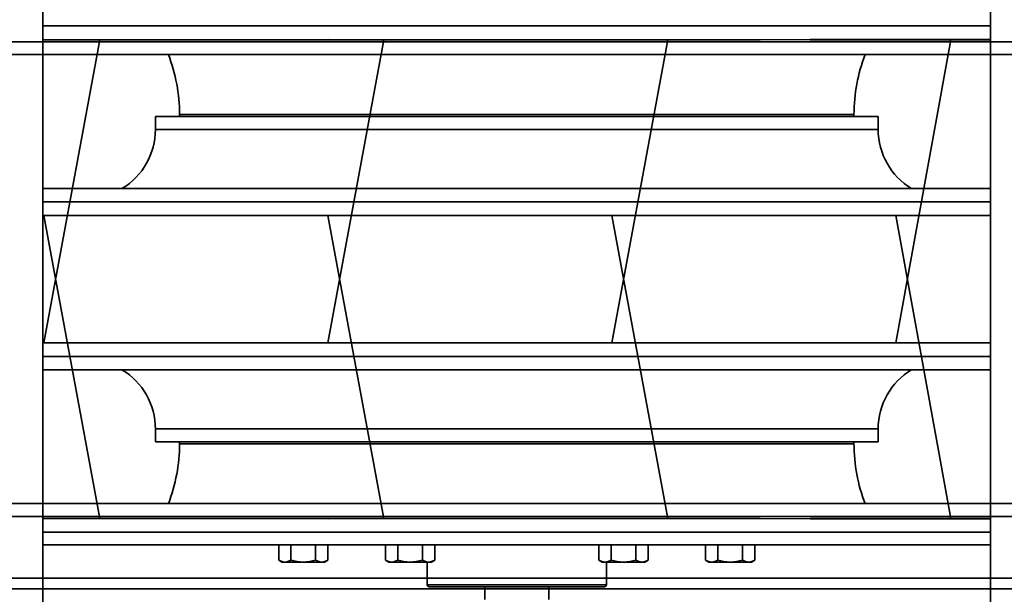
# Model space of a CAD drawing. Header units: millimetres. Extents: x 42175 to 97175, y 10092 to 468192.
# Tile 90 of 256: x 62820 to 63050, y 25606 to 25741. Entities that reach past the tile are written whole.
import ezdxf

# ---------------------------------------------------------------- set-up
doc = ezdxf.new("R2010")
doc.units = ezdxf.units.MM
doc.header["$XCLIPFRAME"] = 2
for name, color, linetype in [('AHU03-3-42843OBJ', 8, 'Continuous'), ('AHU03-3-42950OBJ', 8, 'Continuous'), ('AHU03-3-42960OBJ', 8, 'Continuous'), ('AHU03-3-44720OBJ', 8, 'Continuous'), ('AHU03-3-68109OBJ', 8, 'Continuous'), ('AHU03-3-68635OBJ', 8, 'Continuous'), ('EC-MTR_250-0_7OBJ', 8, 'Continuous'), ('HEX_HEAD_SCR_M6X25OBJ', 8, 'Continuous'), ('PLAIN_WSH_6OBJ', 8, 'Continuous')]:
    doc.layers.add(name, color=color, linetype=linetype)
picture_1 = doc.add_image_def('image1.bmp', size_in_pixel=(951, 911))

msp = doc.modelspace()

# ---------------------------------------------------------------- linework, layer by layer
at = {"color": 8, "linetype": 'Continuous', "lineweight": 35, "ltscale": 100}
msp.add_line((61551.76, 25607.63), (63368.76, 25607.63), dxfattribs=at)
at = {"layer": 'AHU03-3-42843OBJ', "color": 8, "linetype": 'Continuous', "lineweight": 35, "ltscale": 100}
for p, q in [((63047.24, 25739.52), (62825.24, 25739.52)), ((62825.24, 25736.3), (62993.25, 25736.3)), ((62825.42, 25665.3), (62838.6, 25736.3)), ((62825.43, 25665.3), (62838.6, 25736.3)), ((62891.96, 25665.3), (62905.14, 25736.3)), ((62891.97, 25665.3), (62905.14, 25736.3)), ((62892.11, 25736.34), (63004.94, 25736.3)), ((62958.49, 25665.3), (62971.67, 25736.3)), ((62958.5, 25665.3), (62971.67, 25736.3)), ((63004.94, 25736.3), (63047.24, 25736.3)), ((63004.97, 25736.34), (63047.24, 25736.34)), ((63037.89, 25736.3), (63025.04, 25665.3)), ((62825.42, 25695.13), (62838.6, 25624.13)), ((62825.43, 25695.13), (62838.6, 25624.13)), ((62891.96, 25695.13), (62905.14, 25624.13)), ((62891.97, 25695.13), (62905.14, 25624.13)), ((62958.49, 25695.13), (62971.67, 25624.13)), ((62958.5, 25695.13), (62971.67, 25624.13)), ((63037.89, 25624.13), (63025.04, 25695.13)), ((62825.24, 25624.13), (62993.25, 25624.13)), ((62892.11, 25624.09), (63004.94, 25624.13)), ((63004.94, 25624.13), (63047.24, 25624.13)), ((63004.97, 25624.09), (63047.24, 25624.09)), ((63047.24, 25620.91), (62825.24, 25620.91)), ((63047.24, 25617.96), (62825.24, 25617.96))]:
    msp.add_line(p, q, dxfattribs=at)
at = {"layer": 'AHU03-3-42950OBJ', "color": 8, "linetype": 'Continuous', "lineweight": 35, "ltscale": 100}
for p, q in [((62851.59, 25718.3), (63020.89, 25718.3)), ((62851.59, 25715.3), (62851.59, 25718.3)), ((63020.89, 25715.3), (63020.89, 25718.3)), ((62851.59, 25715.3), (63020.89, 25715.3)), ((62825.24, 25701.45), (63047.24, 25701.45)), ((62825.24, 25698.34), (63047.24, 25698.34)), ((62825.24, 25695.13), (63047.24, 25695.13)), ((62825.24, 25665.3), (63047.24, 25665.3)), ((62825.24, 25662.09), (63047.24, 25662.09)), ((62825.24, 25658.98), (63047.24, 25658.98)), ((62851.59, 25645.13), (63020.89, 25645.13)), ((62851.59, 25645.13), (62851.59, 25642.13)), ((63020.89, 25645.13), (63020.89, 25642.13)), ((62851.59, 25642.13), (63020.89, 25642.13))]:
    msp.add_line(p, q, dxfattribs=at)
for centre, start, end in [((62835.42, 25715.3), 301.0705, 0), ((63037.07, 25715.3), 180, 238.9295), ((62835.42, 25645.13), 0, 58.9295), ((63037.07, 25645.13), 121.0705, 180)]:
    msp.add_arc(centre, 16.17, start, end, dxfattribs=at)
at = {"layer": 'AHU03-3-42960OBJ', "color": 8, "linetype": 'Continuous', "lineweight": 35, "ltscale": 100}
for p, q in [((62857.24, 25718.8), (63015.24, 25718.8)), ((62857.24, 25718.8), (62857.24, 25718.3)), ((63015.24, 25718.8), (63015.24, 25718.3)), ((62857.24, 25641.63), (62857.24, 25642.13)), ((63015.24, 25641.63), (63015.24, 25642.13)), ((62857.24, 25641.63), (63015.24, 25641.63))]:
    msp.add_line(p, q, dxfattribs=at)
for centre, start, end in [((62818.44, 25718.8), 0, 21.1525), ((63054.04, 25718.8), 158.8475, 180), ((62818.44, 25641.63), 338.8475, 0), ((63054.04, 25641.63), 180, 201.1525)]:
    msp.add_arc(centre, 38.8, start, end, dxfattribs=at)
at = {"layer": 'AHU03-3-44720OBJ', "color": 8, "linetype": 'Continuous', "lineweight": 35, "ltscale": 100}
for p, q in [((62915.24, 25608.63), (62915.24, 25613.94)), ((62957.24, 25608.63), (62957.24, 25613.94)), ((62957.24, 25608.63), (62915.24, 25608.63)), ((62956.74, 25608.13), (62915.74, 25608.13))]:
    msp.add_line(p, q, dxfattribs=at)
for centre, start, end in [((62915.74, 25608.63), 180, 270), ((62956.74, 25608.63), 270, 0)]:
    msp.add_arc(centre, 0.5, start, end, dxfattribs=at)
at = {"layer": 'AHU03-3-68109OBJ', "color": 8, "linetype": 'Continuous', "lineweight": 35, "ltscale": 100}
for p, q in [((62773.24, 25735.8), (63099.24, 25735.8)), ((62798.24, 25732.8), (63074.24, 25732.8)), ((62798.24, 25627.63), (63074.24, 25627.63)), ((62773.24, 25624.63), (63099.24, 25624.63)), ((63099.24, 25610.13), (62773.24, 25610.13)), ((62772.74, 25607.63), (63099.74, 25607.63))]:
    msp.add_line(p, q, dxfattribs=at)
at = {"layer": 'AHU03-3-68635OBJ', "color": 8, "linetype": 'Continuous', "lineweight": 35, "ltscale": 100}
for p, q in [((62825.24, 25627.63), (62825.24, 25840.6)), ((63047.24, 25627.63), (63047.24, 25840.6)), ((62825.24, 25732.8), (62825.24, 25519.83)), ((63047.24, 25732.8), (63047.24, 25519.83))]:
    msp.add_line(p, q, dxfattribs=at)
at = {"layer": 'EC-MTR_250-0_7OBJ', "color": 8, "linetype": 'Continuous', "lineweight": 35, "ltscale": 100}
for p, q in [((62928.74, 25608.13), (62928.74, 25605.13)), ((62943.74, 25608.13), (62943.74, 25605.13))]:
    msp.add_line(p, q, dxfattribs=at)
at = {"layer": 'HEX_HEAD_SCR_M6X25OBJ', "color": 8, "linetype": 'Continuous', "lineweight": 35, "ltscale": 100}
for p, q in [((62880.47, 25617.94), (62880.47, 25614.39)), ((62883.35, 25617.94), (62883.35, 25614.39)), ((62889.13, 25617.94), (62889.13, 25614.39)), ((62892.02, 25617.94), (62892.02, 25614.39)), ((62905.47, 25617.94), (62905.47, 25614.39)), ((62908.35, 25617.94), (62908.35, 25614.39)), ((62914.13, 25617.94), (62914.13, 25614.39)), ((62917.02, 25617.94), (62917.02, 25614.39)), ((62955.47, 25617.94), (62955.47, 25614.39)), ((62958.35, 25617.94), (62958.35, 25614.39)), ((62964.13, 25617.94), (62964.13, 25614.39)), ((62967.02, 25617.94), (62967.02, 25614.39)), ((62980.47, 25617.94), (62980.47, 25614.39)), ((62983.35, 25617.94), (62983.35, 25614.39)), ((62989.13, 25617.94), (62989.13, 25614.39)), ((62992.02, 25617.94), (62992.02, 25614.39)), ((62880.47, 25614.39), (62881.24, 25613.94)), ((62891.24, 25613.94), (62881.24, 25613.94)), ((62892.02, 25614.39), (62891.24, 25613.94)), ((62905.47, 25614.39), (62906.24, 25613.94)), ((62916.24, 25613.94), (62906.24, 25613.94)), ((62917.02, 25614.39), (62916.24, 25613.94)), ((62955.47, 25614.39), (62956.24, 25613.94)), ((62966.24, 25613.94), (62956.24, 25613.94)), ((62967.02, 25614.39), (62966.24, 25613.94)), ((62980.47, 25614.39), (62981.24, 25613.94)), ((62991.24, 25613.94), (62981.24, 25613.94)), ((62992.02, 25614.39), (62991.24, 25613.94))]:
    msp.add_line(p, q, dxfattribs=at)
at = {"layer": 'HEX_HEAD_SCR_M6X25OBJ', "color": 8, "linetype": 'Continuous', "lineweight": 35, "ltscale": 100, "flags": 128}
for points in [[(62881.91, 25613.94), (62881.55, 25613.98), (62881.18, 25614.06), (62880.47, 25614.39)], [(62883.35, 25614.39), (62882.64, 25614.06), (62882.28, 25613.98), (62881.91, 25613.94)], [(62886.24, 25613.94), (62884.78, 25614.06), (62883.35, 25614.39)], [(62889.13, 25614.39), (62887.7, 25614.06), (62886.24, 25613.94)], [(62890.57, 25613.94), (62890.21, 25613.98), (62889.84, 25614.06), (62889.13, 25614.39)], [(62892.02, 25614.39), (62891.3, 25614.06), (62890.94, 25613.98), (62890.57, 25613.94)], [(62906.91, 25613.94), (62906.55, 25613.98), (62906.18, 25614.06), (62905.47, 25614.39)], [(62908.35, 25614.39), (62907.64, 25614.06), (62907.28, 25613.98), (62906.91, 25613.94)], [(62911.24, 25613.94), (62909.78, 25614.06), (62908.35, 25614.39)], [(62914.13, 25614.39), (62912.7, 25614.06), (62911.24, 25613.94)], [(62915.57, 25613.94), (62915.21, 25613.98), (62914.84, 25614.06), (62914.13, 25614.39)], [(62917.02, 25614.39), (62916.3, 25614.06), (62915.94, 25613.98), (62915.57, 25613.94)], [(62956.91, 25613.94), (62956.55, 25613.98), (62956.18, 25614.06), (62955.47, 25614.39)], [(62958.35, 25614.39), (62957.64, 25614.06), (62957.28, 25613.98), (62956.91, 25613.94)], [(62961.24, 25613.94), (62959.78, 25614.06), (62958.35, 25614.39)], [(62964.13, 25614.39), (62962.7, 25614.06), (62961.24, 25613.94)], [(62965.57, 25613.94), (62965.21, 25613.98), (62964.84, 25614.06), (62964.13, 25614.39)], [(62967.02, 25614.39), (62966.3, 25614.06), (62965.94, 25613.98), (62965.57, 25613.94)], [(62981.91, 25613.94), (62981.55, 25613.98), (62981.18, 25614.06), (62980.47, 25614.39)], [(62983.35, 25614.39), (62982.64, 25614.06), (62982.28, 25613.98), (62981.91, 25613.94)], [(62986.24, 25613.94), (62984.78, 25614.06), (62983.35, 25614.39)], [(62989.13, 25614.39), (62987.7, 25614.06), (62986.24, 25613.94)], [(62990.57, 25613.94), (62990.21, 25613.98), (62989.84, 25614.06), (62989.13, 25614.39)], [(62992.02, 25614.39), (62991.3, 25614.06), (62990.94, 25613.98), (62990.57, 25613.94)]]:
    msp.add_lwpolyline(points, dxfattribs=at)
at = {"layer": 'PLAIN_WSH_6OBJ', "color": 8, "linetype": 'Continuous', "lineweight": 35, "ltscale": 100}
for p, q in [((62880.24, 25617.94), (62880.24, 25617.96)), ((62880.24, 25617.94), (62892.24, 25617.94)), ((62892.24, 25617.94), (62892.24, 25617.96)), ((62905.24, 25617.94), (62905.24, 25617.96)), ((62905.24, 25617.94), (62917.24, 25617.94)), ((62917.24, 25617.94), (62917.24, 25617.96)), ((62955.24, 25617.94), (62955.24, 25617.96)), ((62955.24, 25617.94), (62967.24, 25617.94)), ((62967.24, 25617.94), (62967.24, 25617.96)), ((62980.24, 25617.94), (62980.24, 25617.96)), ((62980.24, 25617.94), (62992.24, 25617.94)), ((62992.24, 25617.94), (62992.24, 25617.96))]:
    msp.add_line(p, q, dxfattribs=at)

# ---------------------------------------------------------------- pictures from other files: only their frames are drawn
at = {"color": 8, "lineweight": 13}
image = msp.add_image(picture_1, insert=(61504.13, 26425.82), size_in_units=(1986.02, 1904.63), rotation=-90, dxfattribs=at)
image.set_boundary_path([(-0.5, -0.5), (950.5, 910.5)])

doc.saveas('drawing.dxf')
